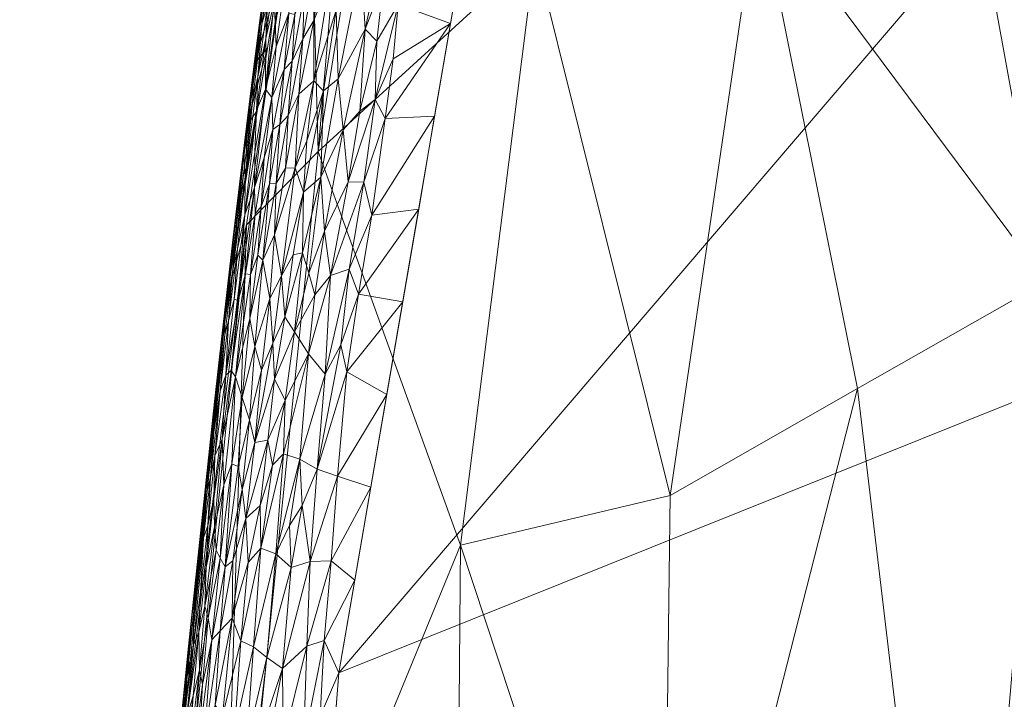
# Model space of a CAD drawing. Header units: millimetres. Extents: x -110 to 110, y 0 to 172.
# Tile 250 of 256: x -22 to -11, y 149 to 156. Entities that reach past the tile are written whole.
import ezdxf

# ---------------------------------------------------------------- set-up
doc = ezdxf.new("R2010")
doc.units = ezdxf.units.MM
doc.layers.add('A-GENM', color=13, linetype='Continuous')

# ---------------------------------------------------------------- blocks, each defined once
blk = doc.blocks.new('Model_FFAS1712-709GL0BF0 - Model_FFAS1712-709GL0BF0-430332-Preview')
at = {"layer": 'A-GENM', "lineweight": 9}
mesh = blk.add_polyface(dxfattribs=at)
corners = [(0, 169.952, 82.421), (-8.451, 169.75, 82.412), (-12.533, 168.757, 82.372), (-15.128, 165.537, 82.243), (-17.984, 148.925, 81.573), (-20.628, 115.234, 80.215), (-21.557, 81.455, 78.854), (-21.087, 64.575, 78.174), (-17.734, 57.01, 77.869), (-9.98, 53.953, 77.746), (6.908, 53.631, 77.733), (15.143, 55.351, 77.802), (20.446, 61.558, 78.052), (21.428, 95.265, 79.411), (16.038, 162.59, 82.124), (13.025, 168.426, 82.359), (6.593, 169.87, 82.417)]
mesh.append_faces([[corners[k] for k in face] for face in [(12, 10, 11)]], dxfattribs={"vtx0": -1})
mesh.append_faces([[corners[k] for k in face] for face in [(1, 3, 0), (13, 6, 12)]], dxfattribs={"vtx0": -1, "vtx1": -1})
mesh.append_faces([[corners[k] for k in face] for face in [(0, 4, 14), (6, 10, 12)]], dxfattribs={"vtx0": -1, "vtx1": -1, "vtx2": -1})
mesh.append_faces([[corners[k] for k in face] for face in [(0, 3, 4), (13, 5, 6), (6, 9, 10), (5, 13, 14)]], dxfattribs={"vtx0": -1, "vtx2": -1})
mesh.append_faces([[corners[k] for k in face] for face in [(8, 9, 7)]], dxfattribs={"vtx1": -1})
mesh.append_faces([[corners[k] for k in face] for face in [(16, 0, 14), (4, 5, 14), (6, 7, 9)]], dxfattribs={"vtx1": -1, "vtx2": -1})
mesh.append_faces([[corners[k] for k in face] for face in [(1, 2, 3), (14, 15, 16)]], dxfattribs={"vtx2": -1})
mesh = blk.add_polyface(dxfattribs=at)
corners = [(-8.371, 164.316, 76.006), (-4.664, 164.316, 75.883), (-6.624, 156.757, 75.457), (-13.289, 157.625, 75.777), (-14.022, 164.316, 76.55), (-12.079, 164.316, 76.128), (-15.787, 156.981, 76.11), (-16.622, 150.354, 75.784), (-18.218, 154.76, 77.054), (-19.019, 153.939, 78.511), (-19.244, 153.12, 80.109), (-18.325, 158.718, 80.334), (-2.102, 148.552, 74.949), (-3.831, 152.271, 75.172), (-1.977, 154.872, 75.319), (-15.965, 164.316, 76.972), (-3.553, 158.777, 75.552), (-7.819, 150.526, 75.106), (-9.117, 142.638, 74.664), (-10.072, 153.304, 75.324), (-4.087, 145.76, 74.792), (-5.735, 149.676, 75.031), (-19.336, 143.746, 76.504), (-14.371, 143.536, 74.966), (-14.279, 150.91, 75.433), (-12.181, 152.107, 75.343), (-17.407, 164.316, 80.559), (-16.686, 164.316, 78.766), (-11.02, 142.333, 74.697), (-19.805, 147.471, 79.882), (-0.009, 147.442, 74.883), (-2.332, 164.316, 75.883), (0.05, 155.879, 75.377)]
mesh.append_faces([[corners[k] for k in face] for face in [(4, 6, 15)]], dxfattribs={"vtx0": -1, "vtx1": -1})
mesh.append_faces([[corners[k] for k in face] for face in [(4, 3, 6), (6, 7, 8), (12, 13, 14), (9, 11, 8), (16, 2, 1), (17, 18, 19), (16, 14, 13), (20, 13, 12), (2, 17, 19), (13, 20, 21), (19, 0, 2), (7, 22, 8), (23, 24, 25), (3, 25, 24), (19, 3, 5), (3, 24, 6), (7, 6, 24), (6, 8, 27), (19, 28, 25), (3, 19, 25), (22, 9, 8), (30, 12, 14), (14, 31, 32), (2, 16, 13), (31, 14, 16), (2, 13, 21), (2, 21, 17)]], dxfattribs={"vtx0": -1, "vtx1": -1, "vtx2": -1})
mesh.append_faces([[corners[k] for k in face] for face in [(3, 4, 5), (9, 10, 11), (19, 5, 0), (9, 29, 10), (8, 26, 27)]], dxfattribs={"vtx0": -1, "vtx2": -1})
mesh.append_faces([[corners[k] for k in face] for face in [(0, 1, 2), (11, 26, 8), (27, 15, 6), (1, 31, 16)]], dxfattribs={"vtx1": -1, "vtx2": -1})
mesh = blk.add_polyface(dxfattribs=at)
corners = [(-17.663, 157.531, 81.877), (-17.736, 156.873, 81.853), (-17.463, 158.137, 81.916), (-18.401, 157.71, 81.52), (-18.491, 157.708, 81.389), (-18.603, 156.931, 81.351), (-18.483, 156.982, 81.513), (-18.341, 157.422, 81.611), (-18.543, 156.308, 81.517), (-18.478, 156.293, 81.577), (-18.015, 156.343, 81.791), (-18.089, 156.667, 81.771), (-18.266, 155.55, 81.714), (-17.993, 155.575, 81.786), (-17.689, 156.129, 81.841), (-18.13, 157.097, 81.751), (-17.97, 158.034, 81.801), (-18.148, 157.631, 81.729), (-17.786, 157.509, 81.854), (-17.353, 158.023, 81.924), (-17.451, 157.238, 81.893), (-17.484, 156.663, 81.873), (-18.509, 155.77, 81.583), (-18.374, 156.523, 81.64), (-18.266, 156.225, 81.707), (-18.388, 156.022, 81.651), (-18.433, 155.401, 81.644), (-18.248, 157.531, 81.674), (-18.267, 156.703, 81.696), (-17.941, 157.61, 81.815), (-18.156, 155.441, 81.748), (-17.559, 155.996, 81.847), (-17.58, 155.344, 81.825), (-17.377, 155.798, 81.848), (-17.32, 156.404, 81.872), (-16.556, 157.231, 81.908), (-16.734, 156.193, 81.866), (-17.198, 157.448, 81.913), (-17.153, 158.315, 81.945), (-16.377, 158.269, 81.95), (-17.752, 155.213, 81.809), (-17.466, 155.131, 81.821), (-18.595, 156.618, 81.419)]
mesh.append_faces([[corners[k] for k in face] for face in [(35, 34, 36)]], dxfattribs={"vtx0": -1, "vtx1": -1})
mesh.append_faces([[corners[k] for k in face] for face in [(0, 1, 2), (3, 4, 5), (3, 6, 7), (8, 9, 7), (10, 11, 12), (13, 14, 1), (15, 16, 17), (11, 10, 18), (19, 1, 20), (20, 14, 21), (22, 23, 9), (24, 25, 26), (27, 23, 17), (28, 17, 23), (29, 16, 15), (11, 29, 15), (29, 11, 18), (1, 18, 10), (15, 24, 11), (11, 24, 12), (10, 30, 13), (13, 1, 10), (31, 21, 14), (30, 10, 12), (25, 28, 23), (12, 24, 26), (32, 33, 34), (28, 24, 15), (22, 25, 23), (9, 23, 27), (24, 28, 25), (17, 28, 15), (37, 34, 35), (31, 32, 34), (37, 38, 20), (1, 14, 20), (1, 19, 2), (21, 34, 37), (14, 40, 31), (34, 21, 31), (37, 20, 21), (41, 36, 33), (36, 34, 33), (7, 6, 8), (3, 42, 6), (27, 7, 9), (18, 1, 0)]], dxfattribs={"vtx0": -1, "vtx1": -1, "vtx2": -1})
mesh.append_faces([[corners[k] for k in face] for face in [(37, 35, 39)]], dxfattribs={"vtx0": -1, "vtx2": -1})
mesh = blk.add_polyface(dxfattribs=at)
corners = [(-18.595, 156.618, 81.419), (-18.401, 157.71, 81.52), (-18.603, 156.931, 81.351), (-18.834, 156.491, 80.482), (-18.852, 156.283, 80.692), (-18.74, 157.132, 80.695), (-18.783, 156.406, 81.04), (-18.692, 157.17, 81.019), (-18.847, 156.186, 80.85), (-18.523, 157.929, 81.262), (-18.657, 157.177, 81.151), (-18.614, 157.197, 81.264), (-18.555, 157.318, 80.278), (-18.67, 156.618, 80.25), (-18.611, 157.848, 80.969), (-18.738, 157.032, 80.855), (-18.89, 155.595, 80.996), (-18.801, 156.024, 81.132), (-18.709, 156.437, 81.249), (-18.696, 156.208, 81.326), (-18.688, 155.935, 81.386), (-18.543, 156.308, 81.517), (-18.483, 156.982, 81.513), (-18.932, 155.743, 80.44), (-18.741, 157.176, 80.546), (-18.598, 155.677, 81.517), (-18.478, 156.293, 81.577), (-18.735, 155.365, 81.396), (-18.509, 155.77, 81.583), (-18.805, 155.459, 81.271), (-18.572, 157.932, 81.101), (-18.588, 158.133, 80.847), (-18.645, 157.851, 80.615), (-18.491, 157.708, 81.389), (-18.948, 155.492, 80.722), (-18.947, 155.353, 80.855), (-18.441, 158.018, 80.306), (-18.976, 155.351, 80.57), (-18.785, 155.919, 80.222)]
mesh.append_faces([[corners[k] for k in face] for face in [(12, 24, 36), (38, 23, 13)]], dxfattribs={"vtx0": -1, "vtx1": -1})
mesh.append_faces([[corners[k] for k in face] for face in [(0, 1, 2), (3, 4, 5), (6, 7, 8), (9, 10, 11), (14, 15, 7), (7, 6, 10), (8, 16, 6), (4, 8, 15), (6, 16, 17), (18, 11, 10), (19, 0, 2), (0, 20, 21), (0, 21, 22), (3, 23, 4), (24, 3, 5), (25, 26, 21), (21, 27, 25), (28, 26, 25), (5, 4, 15), (19, 20, 0), (29, 18, 17), (9, 30, 10), (7, 10, 30), (10, 6, 17), (8, 7, 15), (5, 31, 32), (15, 14, 31), (7, 30, 14), (2, 11, 18), (33, 9, 11), (34, 8, 4), (8, 35, 16), (31, 5, 15), (5, 32, 24), (8, 34, 35), (4, 37, 34), (10, 17, 18), (11, 2, 33), (19, 2, 18), (18, 29, 19), (29, 20, 19), (21, 20, 27), (12, 3, 24), (4, 23, 37), (23, 3, 13)]], dxfattribs={"vtx0": -1, "vtx1": -1, "vtx2": -1})
mesh.append_faces([[corners[k] for k in face] for face in [(3, 12, 13)]], dxfattribs={"vtx0": -1, "vtx2": -1})
mesh = blk.add_polyface(dxfattribs=at)
corners = [(-17.58, 155.344, 81.825), (-17.881, 154.421, 81.774), (-17.704, 154.418, 81.787), (-17.937, 155.002, 81.783), (-17.689, 156.129, 81.841), (-17.993, 155.575, 81.786), (-18.344, 154.881, 81.688), (-18.266, 155.55, 81.714), (-18.475, 154.577, 81.638), (-18.551, 155.163, 81.582), (-18.433, 155.401, 81.644), (-18.388, 156.022, 81.651), (-18.509, 155.77, 81.583), (-17.752, 155.213, 81.809), (-17.617, 154.047, 81.777), (-17.87, 153.443, 81.744), (-17.377, 155.798, 81.848), (-17.466, 155.131, 81.821), (-18.32, 153.398, 81.683), (-18.188, 154.474, 81.729), (-18.392, 153.628, 81.668), (-18.379, 154.304, 81.676), (-18.495, 153.604, 81.635), (-18.146, 153.867, 81.726), (-18.079, 153.374, 81.723), (-18.598, 155.677, 81.517), (-18.644, 155.063, 81.518), (-18.725, 155.006, 81.445), (-18.688, 154.402, 81.518), (-18.705, 153.829, 81.53), (-18.581, 154.575, 81.583), (-18.628, 153.369, 81.583), (-17.559, 155.996, 81.847), (-18.156, 155.441, 81.748), (-18.735, 155.365, 81.396), (-18.761, 154.399, 81.457), (-17.767, 153.162, 81.74), (-17.091, 154.116, 81.782), (-16.913, 155.155, 81.824), (-16.734, 156.193, 81.866), (-18.688, 155.935, 81.386), (-18.805, 155.459, 81.271)]
mesh.append_faces([[corners[k] for k in face] for face in [(38, 14, 37)]], dxfattribs={"vtx0": -1, "vtx1": -1})
mesh.append_faces([[corners[k] for k in face] for face in [(0, 1, 2), (3, 4, 5), (6, 7, 8), (9, 10, 11), (11, 12, 9), (0, 13, 1), (14, 2, 15), (16, 0, 17), (18, 19, 20), (20, 21, 22), (1, 23, 24), (12, 25, 26), (27, 26, 25), (28, 29, 30), (8, 31, 21), (8, 7, 10), (3, 19, 23), (30, 10, 9), (29, 31, 8), (19, 3, 5), (0, 32, 13), (3, 23, 1), (33, 19, 5), (20, 19, 21), (1, 24, 2), (2, 24, 15), (12, 26, 9), (27, 25, 34), (28, 9, 26), (9, 28, 30), (26, 35, 28), (29, 8, 30), (10, 30, 8), (27, 35, 26), (17, 0, 2), (36, 37, 14), (14, 38, 17), (14, 17, 2), (13, 4, 3), (3, 1, 13), (6, 33, 7), (19, 33, 21), (19, 18, 23), (40, 41, 34), (8, 21, 6), (33, 6, 21), (21, 31, 22)]], dxfattribs={"vtx0": -1, "vtx1": -1, "vtx2": -1})
mesh.append_faces([[corners[k] for k in face] for face in [(17, 38, 39)]], dxfattribs={"vtx0": -1, "vtx2": -1})
mesh = blk.add_polyface(dxfattribs=at)
corners = [(-18.856, 154.143, 81.379), (-18.922, 154.062, 81.3), (-18.973, 153.383, 81.311), (-18.819, 154.69, 81.366), (-19.043, 154.736, 80.676), (-18.976, 155.351, 80.57), (-19.079, 154.53, 80.503), (-19.135, 154.085, 80.291), (-19.014, 154.519, 80.166), (-19.129, 153.819, 80.138), (-19.037, 154.05, 81.071), (-19.11, 153.092, 81.124), (-18.93, 154.359, 81.242), (-19.019, 155.042, 80.365), (-19.174, 153.737, 80.421), (-18.905, 155.223, 81.092), (-19.032, 154.476, 80.934), (-18.785, 155.919, 80.222), (-18.932, 155.743, 80.44), (-19.213, 153.411, 80.259), (-18.927, 154.753, 81.167), (-18.805, 155.459, 81.271), (-18.725, 155.006, 81.445), (-18.688, 154.402, 81.518), (-18.836, 153.545, 81.444), (-18.705, 153.829, 81.53), (-18.735, 155.365, 81.396), (-18.89, 155.595, 80.996), (-19.042, 154.595, 80.81), (-18.947, 155.353, 80.855), (-18.761, 154.399, 81.457), (-18.892, 153.601, 81.386), (-19.029, 153.393, 81.226), (-18.948, 155.492, 80.722), (-19.118, 153.671, 80.937), (-19.171, 153.441, 80.805), (-18.899, 155.219, 80.194), (-19.148, 153.905, 80.574), (-19.13, 153.94, 80.717), (-18.801, 156.024, 81.132)]
mesh.append_faces([[corners[k] for k in face] for face in [(0, 1, 2), (0, 3, 1), (4, 5, 6), (10, 11, 12), (13, 6, 5), (6, 7, 14), (10, 15, 16), (17, 13, 18), (7, 13, 8), (19, 14, 7), (15, 20, 21), (22, 3, 0), (23, 24, 25), (21, 12, 26), (10, 20, 15), (27, 16, 15), (4, 28, 29), (3, 22, 26), (30, 22, 0), (0, 2, 31), (24, 23, 30), (26, 12, 3), (1, 3, 12), (11, 32, 12), (12, 32, 1), (30, 0, 31), (33, 5, 4), (30, 31, 24), (34, 10, 16), (16, 28, 35), (16, 35, 34), (10, 12, 20), (19, 7, 9), (6, 13, 7), (18, 13, 5), (14, 37, 6), (6, 37, 4), (28, 4, 38), (33, 4, 29), (4, 37, 38), (35, 28, 38), (16, 29, 28), (16, 27, 29), (39, 27, 15), (21, 39, 15), (21, 20, 12)]], dxfattribs={"vtx0": -1, "vtx1": -1, "vtx2": -1})
mesh.append_faces([[corners[k] for k in face] for face in [(7, 8, 9), (13, 17, 36)]], dxfattribs={"vtx0": -1, "vtx2": -1})
mesh.append_faces([[corners[k] for k in face] for face in [(36, 8, 13)]], dxfattribs={"vtx1": -1, "vtx2": -1})
mesh = blk.add_polyface(dxfattribs=at)
corners = [(-19.219, 152.864, 80.869), (-19.171, 153.441, 80.805), (-19.261, 152.711, 80.735), (-18.98, 152.893, 81.349), (-18.973, 153.383, 81.311), (-19.143, 152.238, 81.203), (-19.266, 152.83, 80.599), (-19.118, 153.671, 80.937), (-19.155, 153.107, 81.006), (-19.243, 153.12, 80.109), (-19.314, 152.413, 80.081), (-19.291, 152.727, 80.258), (-18.482, 152.741, 81.635), (-18.392, 153.628, 81.668), (-18.588, 152.909, 81.602), (-17.962, 152.597, 81.71), (-17.897, 152.293, 81.703), (-17.767, 153.162, 81.74), (-18.32, 153.398, 81.683), (-18.255, 153.158, 81.692), (-18.146, 153.867, 81.726), (-18.759, 153.115, 81.518), (-18.925, 152.578, 81.421), (-18.849, 152.312, 81.484), (-18.137, 152.269, 81.686), (-17.87, 153.443, 81.744), (-18.079, 153.374, 81.723), (-17.617, 154.047, 81.777), (-18.836, 153.545, 81.444), (-19.25, 152.256, 80.97), (-18.723, 152.614, 81.546), (-18.323, 152.497, 81.666), (-18.892, 153.601, 81.386), (-18.922, 154.062, 81.3), (-19.029, 153.393, 81.226), (-19.11, 153.092, 81.124), (-19.189, 152.311, 81.108), (-17.27, 153.078, 81.741), (-17.091, 154.116, 81.782), (-18.495, 153.604, 81.635), (-18.628, 153.369, 81.583), (-19.037, 154.05, 81.071), (-19.13, 153.94, 80.717), (-19.148, 153.905, 80.574), (-19.174, 153.737, 80.421), (-19.213, 153.411, 80.259), (-19.26, 152.983, 80.413), (-19.344, 152.236, 80.377), (-19.129, 153.819, 80.138), (-18.705, 153.829, 81.53)]
mesh.append_faces([[corners[k] for k in face] for face in [(9, 45, 48)]], dxfattribs={"vtx0": -1, "vtx1": -1})
mesh.append_faces([[corners[k] for k in face] for face in [(0, 1, 2), (3, 4, 5), (2, 1, 6), (7, 0, 8), (12, 13, 14), (15, 16, 17), (18, 19, 20), (21, 22, 23), (24, 25, 26), (17, 27, 25), (21, 28, 22), (29, 8, 0), (7, 1, 0), (21, 23, 30), (20, 19, 26), (24, 26, 31), (28, 3, 22), (3, 28, 32), (33, 34, 4), (34, 5, 4), (34, 35, 36), (15, 25, 24), (37, 17, 16), (13, 39, 14), (18, 13, 12), (30, 14, 40), (8, 29, 35), (3, 32, 4), (35, 41, 8), (41, 7, 8), (1, 42, 6), (6, 42, 43), (25, 15, 17), (21, 30, 40), (19, 12, 31), (12, 19, 18), (26, 19, 31), (44, 45, 46), (47, 6, 46), (43, 46, 6), (11, 45, 9), (45, 11, 46), (43, 44, 46), (40, 49, 21), (21, 49, 28), (40, 14, 39)]], dxfattribs={"vtx0": -1, "vtx1": -1, "vtx2": -1})
mesh.append_faces([[corners[k] for k in face] for face in [(9, 10, 11), (37, 38, 17)]], dxfattribs={"vtx1": -1, "vtx2": -1})
mesh = blk.add_polyface(dxfattribs=at)
corners = [(-11.02, 142.333, 74.697), (-14.371, 143.536, 74.966), (-12.181, 152.107, 75.343), (-20.149, 142.784, 78.004), (-20.367, 141.823, 79.654), (-19.805, 147.471, 79.882), (-18.494, 137.872, 75.349), (-20.763, 134.777, 77.248), (-19.019, 153.939, 78.511), (-16.598, 132.236, 74.489), (-19.259, 131.618, 75.12), (-9.512, 137.077, 74.343), (-11.776, 133.802, 74.213), (-16.7, 141.476, 75.14), (-14.169, 136.158, 74.485), (-7.236, 143.512, 74.684), (-4.087, 145.76, 74.792), (-5.551, 135.918, 74.223), (-7.587, 133.29, 74.088), (-2.893, 140.233, 74.464), (-3.529, 129.151, 73.817), (-9.551, 130.202, 73.937), (-9.117, 142.638, 74.664), (-19.336, 143.746, 76.504), (-21.315, 130.509, 79.198), (-20.841, 136.166, 79.426), (-10.072, 153.304, 75.324), (-16.622, 150.354, 75.784), (-14.279, 150.91, 75.433), (-0.009, 147.442, 74.883), (-2.102, 148.552, 74.949), (-7.819, 150.526, 75.106), (-5.735, 149.676, 75.031), (-1.651, 133.876, 74.09)]
mesh.append_faces([[corners[k] for k in face] for face in [(0, 1, 2), (3, 6, 7), (5, 8, 3), (9, 10, 6), (11, 12, 0), (9, 13, 14), (15, 16, 17), (15, 18, 11), (0, 14, 1), (17, 19, 20), (11, 18, 21), (15, 17, 18), (12, 11, 21), (22, 11, 0), (0, 12, 14), (13, 6, 23), (1, 14, 13), (4, 3, 7), (26, 22, 0), (15, 11, 22), (27, 1, 13), (1, 27, 28), (23, 27, 13), (8, 23, 3), (3, 23, 6), (29, 19, 30), (16, 30, 19), (17, 16, 19), (15, 31, 32), (20, 19, 33), (22, 31, 15), (15, 32, 16), (9, 6, 13), (7, 6, 10)]], dxfattribs={"vtx0": -1, "vtx1": -1, "vtx2": -1})
mesh.append_faces([[corners[k] for k in face] for face in [(3, 4, 5), (7, 24, 25)]], dxfattribs={"vtx0": -1, "vtx2": -1})
mesh.append_faces([[corners[k] for k in face] for face in [(25, 4, 7)]], dxfattribs={"vtx1": -1, "vtx2": -1})
mesh = blk.add_polyface(dxfattribs=at)
corners = [(-19.066, 152.007, 81.324), (-19.113, 151.236, 81.328), (-18.986, 151.759, 81.409), (-19.272, 151.03, 81.154), (-19.143, 152.238, 81.203), (-19.29, 151.541, 81.04), (-18.728, 151.25, 81.548), (-18.586, 151.978, 81.598), (-18.778, 151.528, 81.53), (-17.448, 152.04, 81.699), (-17.897, 152.293, 81.703), (-18.002, 151.125, 81.657), (-18.323, 152.497, 81.666), (-18.482, 152.741, 81.635), (-18.606, 151.378, 81.585), (-18.421, 151.317, 81.623), (-18.925, 151.504, 81.458), (-18.849, 152.312, 81.484), (-18.227, 151.205, 81.645), (-18.137, 152.269, 81.686), (-17.962, 152.597, 81.71), (-17.27, 153.078, 81.741), (-19.314, 152.413, 80.081), (-19.376, 151.964, 80.219), (-19.291, 152.727, 80.258), (-19.384, 151.707, 80.052), (-19.314, 152.079, 80.8), (-19.219, 152.864, 80.869), (-19.261, 152.711, 80.735), (-19.25, 152.256, 80.97), (-19.372, 151.355, 80.856), (-18.706, 152.211, 81.557), (-18.588, 152.909, 81.602), (-18.723, 152.614, 81.546), (-18.925, 152.578, 81.421), (-18.98, 152.893, 81.349), (-19.189, 152.311, 81.108), (-19.183, 151.264, 81.251), (-19.266, 152.83, 80.599), (-19.344, 152.236, 80.377), (-19.394, 151.71, 80.507), (-19.385, 151.621, 80.667), (-19.423, 151.116, 80.738), (-19.471, 151.085, 80.253), (-19.26, 152.983, 80.413), (-19.029, 153.393, 81.226), (-19.11, 153.092, 81.124)]
mesh.append_faces([[corners[k] for k in face] for face in [(0, 1, 2), (3, 4, 5), (6, 7, 8), (9, 10, 11), (7, 12, 13), (12, 14, 15), (16, 17, 2), (18, 19, 15), (12, 15, 19), (20, 18, 10), (11, 10, 18), (22, 23, 24), (26, 27, 28), (29, 30, 5), (31, 32, 33), (0, 34, 35), (34, 0, 2), (26, 29, 27), (36, 5, 4), (35, 4, 0), (4, 37, 0), (13, 32, 31), (36, 29, 5), (16, 8, 31), (34, 2, 17), (38, 39, 40), (38, 41, 28), (26, 28, 41), (42, 26, 41), (29, 26, 30), (18, 20, 19), (33, 17, 16), (16, 31, 33), (31, 8, 7), (7, 6, 14), (12, 7, 14), (7, 13, 31), (42, 30, 26), (39, 24, 23), (25, 43, 23), (43, 39, 23), (44, 24, 39), (38, 40, 41), (43, 40, 39), (45, 36, 4), (29, 36, 46)]], dxfattribs={"vtx0": -1, "vtx1": -1, "vtx2": -1})
mesh.append_faces([[corners[k] for k in face] for face in [(9, 21, 10), (22, 25, 23)]], dxfattribs={"vtx1": -1, "vtx2": -1})
mesh = blk.add_polyface(dxfattribs=at)
corners = [(-19.535, 150.291, 80.546), (-19.461, 150.943, 80.613), (-19.488, 150.832, 80.468), (-18.002, 151.125, 81.657), (-18.07, 150.178, 81.62), (-17.627, 151.002, 81.657), (-18.691, 150.259, 81.548), (-18.421, 151.317, 81.623), (-18.606, 151.378, 81.585), (-19.183, 151.264, 81.251), (-19.272, 151.03, 81.154), (-19.312, 150.21, 81.184), (-18.859, 150.32, 81.498), (-18.538, 150.574, 81.586), (-18.394, 150.797, 81.614), (-19.452, 150.573, 80.832), (-19.471, 150.104, 80.905), (-19.385, 150.874, 80.954), (-18.867, 150.8, 81.495), (-19.026, 150.654, 81.415), (-18.999, 150.159, 81.438), (-18.778, 151.528, 81.53), (-18.728, 151.25, 81.548), (-19.067, 150.976, 81.378), (-19.113, 151.236, 81.328), (-19.257, 150.112, 81.255), (-18.227, 151.205, 81.645), (-18.307, 150.17, 81.606), (-17.448, 152.04, 81.699), (-19.385, 151.621, 80.667), (-19.423, 151.116, 80.738), (-19.597, 149.892, 80.115), (-19.471, 151.085, 80.253), (-19.454, 151.001, 80.024), (-19.394, 151.71, 80.507), (-19.066, 152.007, 81.324), (-19.377, 150.559, 81.034), (-19.143, 152.238, 81.203), (-19.359, 150.299, 81.106), (-19.29, 151.541, 81.04), (-19.372, 151.355, 80.856), (-19.173, 150.18, 81.327), (-18.925, 151.504, 81.458), (-18.986, 151.759, 81.409), (-18.518, 150.106, 81.579), (-19.5, 150.438, 80.679), (-19.563, 150.14, 80.408), (-19.384, 151.707, 80.052)]
mesh.append_faces([[corners[k] for k in face] for face in [(0, 1, 2), (3, 4, 5), (6, 7, 8), (9, 10, 11), (6, 8, 12), (13, 14, 7), (15, 16, 17), (18, 19, 20), (21, 18, 22), (23, 24, 25), (26, 14, 27), (11, 25, 9), (3, 26, 27), (29, 1, 30), (31, 32, 33), (2, 1, 34), (32, 2, 34), (9, 24, 35), (36, 17, 16), (9, 37, 10), (38, 10, 36), (11, 10, 38), (10, 39, 36), (17, 36, 39), (39, 40, 17), (15, 17, 40), (30, 15, 40), (27, 4, 3), (23, 41, 19), (24, 9, 25), (42, 23, 19), (43, 24, 23), (19, 21, 42), (42, 43, 23), (25, 41, 23), (18, 20, 12), (22, 12, 8), (19, 18, 21), (12, 22, 18), (14, 13, 44), (7, 6, 13), (7, 14, 26), (1, 0, 45), (32, 46, 2), (30, 1, 45), (1, 29, 34), (15, 30, 45)]], dxfattribs={"vtx0": -1, "vtx1": -1, "vtx2": -1})
mesh.append_faces([[corners[k] for k in face] for face in [(3, 5, 28), (32, 47, 33)]], dxfattribs={"vtx0": -1, "vtx2": -1})
mesh = blk.add_polyface(dxfattribs=at)
corners = [(-19.597, 149.892, 80.115), (-19.595, 149.589, 79.967), (-19.666, 149.223, 80.135), (-18.941, 149.216, 81.463), (-18.859, 150.32, 81.498), (-19.081, 149.284, 81.405), (-18.518, 150.106, 81.579), (-18.791, 149.099, 81.505), (-18.614, 148.976, 81.536), (-19.716, 148.695, 80.282), (-19.612, 149.58, 80.487), (-19.587, 149.976, 80.261), (-19.5, 150.438, 80.679), (-19.535, 150.291, 80.546), (-19.471, 151.085, 80.253), (-19.563, 150.14, 80.408), (-19.173, 150.18, 81.327), (-19.315, 149.396, 81.24), (-19.18, 149.536, 81.344), (-18.999, 150.159, 81.438), (-18.15, 149.286, 81.585), (-18.07, 150.178, 81.62), (-18.345, 149.224, 81.572), (-19.257, 150.112, 81.255), (-19.408, 149.294, 81.143), (-19.377, 150.559, 81.034), (-19.471, 150.104, 80.905), (-19.483, 149.67, 80.968), (-19.551, 149.38, 80.861), (-19.544, 148.961, 80.962), (-19.359, 150.299, 81.106), (-19.449, 149.542, 81.055), (-18.691, 150.259, 81.548), (-18.538, 150.574, 81.586), (-18.307, 150.17, 81.606), (-19.026, 150.654, 81.415), (-19.683, 148.886, 80.462), (-19.612, 149.237, 80.691), (-19.452, 150.573, 80.832), (-19.533, 149.829, 80.789), (-19.454, 151.001, 80.024), (-19.524, 150.295, 79.996), (-19.312, 150.21, 81.184), (-17.805, 149.963, 81.615), (-17.984, 148.925, 81.573), (-17.627, 151.002, 81.657), (-18.394, 150.797, 81.614), (-19.488, 150.832, 80.468)]
mesh.append_faces([[corners[k] for k in face] for face in [(43, 20, 44)]], dxfattribs={"vtx0": -1, "vtx1": -1})
mesh.append_faces([[corners[k] for k in face] for face in [(0, 1, 2), (3, 4, 5), (6, 7, 8), (9, 10, 11), (10, 12, 13), (14, 11, 15), (16, 17, 18), (19, 5, 4), (20, 21, 22), (23, 24, 17), (25, 26, 27), (28, 29, 27), (30, 27, 31), (5, 19, 18), (32, 3, 7), (3, 32, 4), (6, 32, 7), (32, 6, 33), (34, 8, 22), (16, 18, 35), (8, 34, 6), (34, 22, 21), (36, 37, 10), (12, 10, 37), (13, 15, 10), (38, 39, 26), (11, 2, 9), (24, 42, 31), (23, 17, 16), (27, 29, 31), (27, 26, 28), (39, 28, 26), (39, 12, 37), (12, 39, 38), (28, 39, 37), (20, 43, 21), (24, 23, 42), (27, 30, 25), (31, 42, 30), (18, 19, 35), (34, 46, 6), (15, 13, 47), (10, 15, 11), (0, 2, 11), (14, 0, 11)]], dxfattribs={"vtx0": -1, "vtx1": -1, "vtx2": -1})
mesh.append_faces([[corners[k] for k in face] for face in [(0, 41, 1)]], dxfattribs={"vtx0": -1, "vtx2": -1})
mesh.append_faces([[corners[k] for k in face] for face in [(40, 41, 0), (43, 45, 21)]], dxfattribs={"vtx1": -1, "vtx2": -1})
mesh = blk.add_polyface(dxfattribs=at)
corners = [(-19.782, 148.074, 80.088), (-19.806, 147.778, 80.262), (-19.716, 148.695, 80.282), (-19.683, 148.886, 80.462), (-19.751, 148.249, 80.391), (-19.687, 148.434, 80.683), (-19.721, 148.387, 80.533), (-19.789, 147.661, 80.529), (-19.615, 148.67, 80.851), (-19.544, 148.961, 80.962), (-19.551, 149.38, 80.861), (-19.081, 149.284, 81.405), (-19.286, 148.442, 81.301), (-19.151, 148.27, 81.378), (-18.941, 149.216, 81.463), (-18.345, 149.224, 81.572), (-18.607, 148.158, 81.514), (-18.382, 148.124, 81.533), (-18.614, 148.976, 81.536), (-18.791, 149.099, 81.505), (-19.018, 148.124, 81.429), (-18.15, 149.286, 81.585), (-19.37, 148.563, 81.231), (-19.468, 147.418, 81.196), (-19.608, 148.045, 80.976), (-19.51, 148.794, 81.047), (-19.408, 149.294, 81.143), (-19.539, 148.252, 81.062), (-19.347, 147.403, 81.283), (-19.493, 148.172, 81.129), (-19.315, 149.396, 81.24), (-19.18, 149.536, 81.344), (-18.91, 148.088, 81.459), (-18.846, 147.774, 81.467), (-19.665, 148.883, 79.939), (-19.735, 148.177, 79.91), (-19.666, 149.223, 80.135), (-19.449, 149.542, 81.055), (-19.651, 148.079, 80.883), (-19.612, 149.237, 80.691), (-18.194, 148.441, 81.552), (-19.612, 149.58, 80.487), (-18.345, 147.673, 81.518), (-18.066, 147.872, 81.531), (-17.984, 148.925, 81.573), (-19.704, 147.967, 80.767), (-19.533, 147.497, 81.129), (-19.595, 149.589, 79.967)]
mesh.append_faces([[corners[k] for k in face] for face in [(0, 1, 2), (3, 2, 4), (5, 6, 7), (8, 9, 10), (11, 12, 13), (11, 13, 14), (15, 16, 17), (18, 16, 15), (19, 14, 20), (15, 17, 21), (22, 23, 12), (9, 24, 25), (26, 25, 27), (28, 13, 12), (29, 22, 30), (13, 20, 14), (11, 31, 12), (19, 32, 18), (16, 18, 33), (22, 31, 30), (1, 4, 2), (36, 0, 2), (25, 26, 37), (29, 30, 26), (9, 25, 37), (27, 25, 24), (9, 8, 38), (5, 10, 39), (21, 17, 40), (26, 27, 29), (3, 4, 6), (39, 3, 6), (2, 3, 41), (4, 7, 6), (17, 42, 40), (21, 40, 44), (18, 32, 33), (19, 20, 32), (9, 38, 24), (45, 38, 8), (8, 10, 5), (8, 5, 45), (6, 5, 39), (22, 29, 46), (31, 22, 12), (0, 36, 34)]], dxfattribs={"vtx0": -1, "vtx1": -1, "vtx2": -1})
mesh.append_faces([[corners[k] for k in face] for face in [(0, 34, 35), (40, 43, 44)]], dxfattribs={"vtx0": -1, "vtx2": -1})
mesh.append_faces([[corners[k] for k in face] for face in [(47, 34, 36)]], dxfattribs={"vtx1": -1, "vtx2": -1})

msp = doc.modelspace()

# ---------------------------------------------------------------- block references
at = {"layer": 'A-GENM', "lineweight": 9}
msp.add_blockref('Model_FFAS1712-709GL0BF0 - Model_FFAS1712-709GL0BF0-430332-Preview', (0, 0), dxfattribs=at)

doc.saveas('drawing.dxf')
